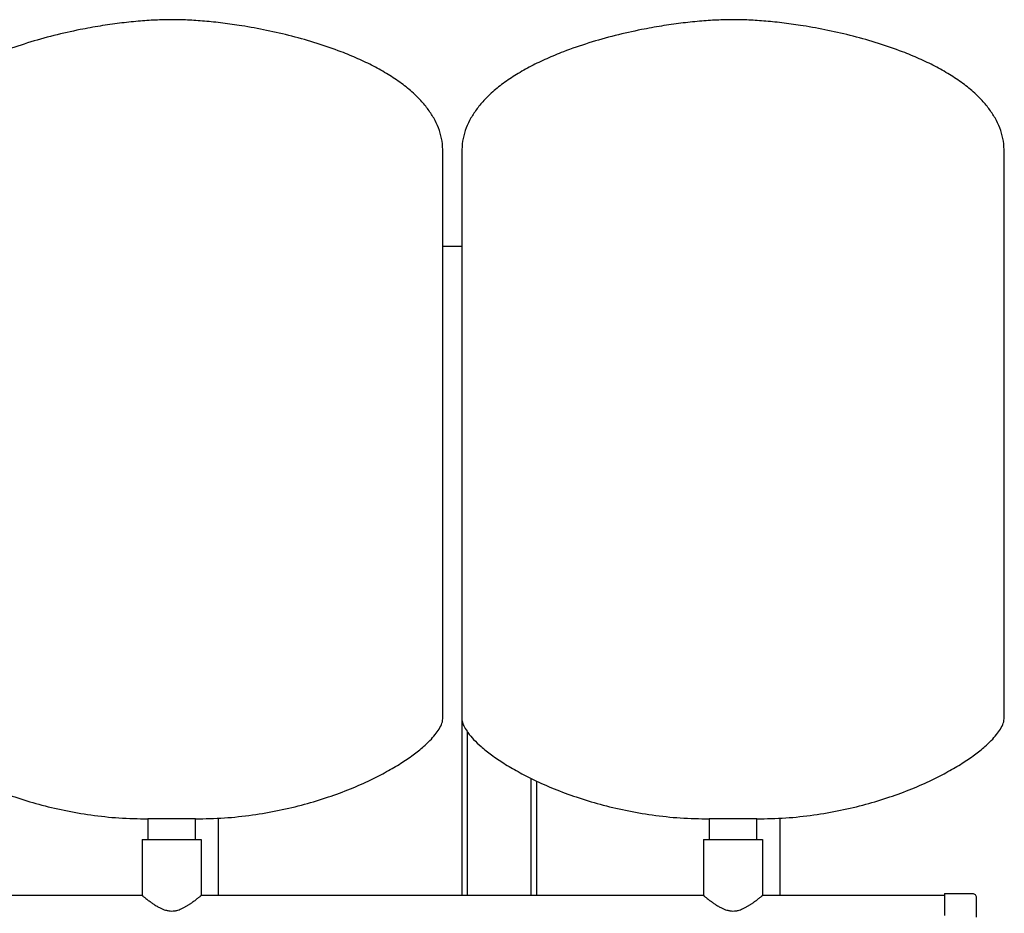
# Model space of a CAD drawing. Header units: millimetres. Extents: x 13 to 1887, y 14 to 894.
# Tile 8 of 8: x 1345 to 1872, y 417 to 894. Entities that reach past the tile are written whole.
import ezdxf

# ---------------------------------------------------------------- set-up
doc = ezdxf.new("R2010")
doc.units = ezdxf.units.MM

msp = doc.modelspace()

# ---------------------------------------------------------------- linework, layer by layer
at = {"color": 7, "linetype": 'Continuous', "lineweight": 25}
for p, q in [((1571.59, 521.42), (1571.59, 823.42)), ((1581.59, 823.42), (1581.59, 521.42)), ((1871.59, 521.42), (1871.59, 823.42)), ((1571.59, 773.28), (1581.59, 773.28)), ((1581.59, 521.42), (1581.59, 426.33)), ((1584.59, 513.93), (1584.59, 426.33)), ((1618.59, 488.98), (1618.59, 426.33)), ((1621.59, 487.53), (1621.59, 426.33)), ((1413.89, 467.28), (1413.89, 456.33)), ((1426.59, 467.28), (1413.89, 467.28)), ((1439.29, 467.28), (1426.59, 467.28)), ((1439.29, 456.33), (1439.29, 467.28)), ((1451.59, 426.33), (1451.59, 467.72)), ((1713.89, 467.28), (1713.89, 456.33)), ((1726.59, 467.28), (1713.89, 467.28)), ((1739.29, 467.28), (1726.59, 467.28)), ((1739.29, 456.33), (1739.29, 467.28)), ((1751.59, 467.72), (1751.59, 426.33)), ((1410.89, 456.33), (1410.89, 426.33)), ((1410.89, 456.33), (1442.29, 456.33)), ((1442.29, 456.33), (1442.29, 426.33)), ((1710.89, 456.33), (1710.89, 426.33)), ((1710.89, 456.33), (1742.29, 456.33)), ((1742.29, 456.33), (1742.29, 426.33)), ((1410.89, 426.33), (1142.29, 426.33)), ((1710.89, 426.33), (1442.29, 426.33)), ((1839.59, 426.33), (1742.29, 426.33)), ((1839.59, 427.43), (1854.59, 427.43)), ((1839.59, 427.43), (1839.59, 415.62)), ((1856.59, 425.43), (1856.59, 414.79))]:
    msp.add_line(p, q, dxfattribs=at)
for points, knots in [([(1426.59, 894.28), (1423.73, 894.23), (1417.76, 894.14), (1408.49, 893.47), (1398.61, 892.42), (1388.29, 890.93), (1376.54, 888.81), (1363.54, 885.9), (1349.56, 881.99), (1337.38, 877.79), (1327.11, 873.55), (1318.73, 869.54), (1310.92, 865.15), (1303.79, 860.38), (1297.76, 855.5), (1292.83, 850.58), (1288.9, 845.71), (1285.73, 840.55), (1283.39, 835.1), (1281.87, 829.35), (1281.69, 825.41), (1281.59, 823.42)], [0, 0, 0, 0, 0.049323, 0.103085, 0.160501, 0.220781, 0.28314, 0.366646, 0.450689, 0.533653, 0.58884, 0.642414, 0.694018, 0.743382, 0.790357, 0.827695, 0.863525, 0.898127, 0.931954, 0.965643, 1, 1, 1, 1]), ([(1571.59, 823.42), (1571.5, 825.41), (1571.31, 829.35), (1569.8, 835.1), (1567.46, 840.55), (1564.28, 845.71), (1560.36, 850.58), (1555.42, 855.5), (1549.39, 860.38), (1542.26, 865.15), (1534.45, 869.54), (1526.07, 873.55), (1516.01, 877.71), (1504.26, 881.78), (1490.92, 885.56), (1477.48, 888.66), (1465.11, 890.92), (1454.02, 892.49), (1444.34, 893.5), (1435.25, 894.15), (1429.39, 894.23), (1426.59, 894.28)], [0, 0, 0, 0, 0.034357, 0.068046, 0.101873, 0.136475, 0.172305, 0.209643, 0.256618, 0.305982, 0.357586, 0.41116, 0.466347, 0.545506, 0.625712, 0.705568, 0.783603, 0.842654, 0.898903, 0.951599, 1, 1, 1, 1]), ([(1726.59, 894.28), (1723.73, 894.23), (1717.76, 894.14), (1708.49, 893.47), (1698.61, 892.42), (1688.29, 890.93), (1676.54, 888.81), (1663.54, 885.9), (1649.56, 881.99), (1637.38, 877.79), (1627.11, 873.55), (1618.73, 869.54), (1610.92, 865.15), (1603.79, 860.38), (1597.76, 855.5), (1592.83, 850.58), (1588.9, 845.71), (1585.73, 840.55), (1583.39, 835.1), (1581.87, 829.35), (1581.69, 825.41), (1581.59, 823.42)], [0, 0, 0, 0, 0.049323, 0.103085, 0.160501, 0.220781, 0.28314, 0.366646, 0.450689, 0.533653, 0.58884, 0.642414, 0.694018, 0.743382, 0.790357, 0.827695, 0.863525, 0.898127, 0.931954, 0.965643, 1, 1, 1, 1]), ([(1871.59, 823.42), (1871.5, 825.41), (1871.31, 829.35), (1869.8, 835.1), (1867.46, 840.55), (1864.28, 845.71), (1860.36, 850.58), (1855.42, 855.5), (1849.39, 860.38), (1842.26, 865.15), (1834.45, 869.54), (1826.07, 873.55), (1816.01, 877.71), (1804.26, 881.78), (1790.92, 885.56), (1777.48, 888.66), (1765.11, 890.92), (1754.02, 892.49), (1744.34, 893.5), (1735.25, 894.15), (1729.39, 894.23), (1726.59, 894.28)], [0, 0, 0, 0, 0.034357, 0.068046, 0.101873, 0.136475, 0.172305, 0.209643, 0.256618, 0.305982, 0.357586, 0.41116, 0.466347, 0.545506, 0.625712, 0.705568, 0.783603, 0.842654, 0.898903, 0.951599, 1, 1, 1, 1]), ([(1281.59, 521.42), (1281.68, 520.6), (1281.86, 518.8), (1283.12, 516.09), (1285.12, 512.98), (1288.1, 509.52), (1292.3, 505.54), (1297.68, 501.27), (1304.29, 496.78), (1311.89, 492.32), (1320.85, 487.72), (1331.23, 483.15), (1343.02, 478.79), (1355.75, 474.92), (1369.31, 471.69), (1383.61, 469.23), (1398.55, 467.6), (1408.73, 467.38), (1413.89, 467.28)], [0, 0, 0, 0, 0.016622, 0.036153, 0.05912, 0.090838, 0.127593, 0.175262, 0.228868, 0.287991, 0.35219, 0.431201, 0.515618, 0.604837, 0.698312, 0.795569, 0.896225, 1, 1, 1, 1]), ([(1439.29, 467.28), (1444.46, 467.38), (1454.63, 467.6), (1469.57, 469.23), (1483.87, 471.69), (1497.43, 474.92), (1510.16, 478.79), (1521.96, 483.15), (1532.33, 487.72), (1541.3, 492.32), (1548.89, 496.78), (1555.5, 501.27), (1560.68, 505.38), (1564.57, 509.03), (1567.37, 512.13), (1569.56, 515.21), (1571.2, 518.25), (1571.47, 520.44), (1571.59, 521.42)], [0, 0, 0, 0, 0.1037781, 0.2044364, 0.3016966, 0.3951742, 0.4843959, 0.5688152, 0.6478289, 0.7120292, 0.7711542, 0.8247616, 0.872432, 0.9039426, 0.9318383, 0.9560904, 0.9801494, 1, 1, 1, 1]), ([(1581.59, 521.42), (1581.68, 520.6), (1581.86, 518.8), (1583.12, 516.09), (1585.12, 512.98), (1588.1, 509.52), (1592.3, 505.54), (1597.68, 501.27), (1604.29, 496.78), (1611.89, 492.32), (1620.85, 487.72), (1631.23, 483.15), (1643.02, 478.79), (1655.75, 474.92), (1669.31, 471.69), (1683.61, 469.23), (1698.55, 467.6), (1708.73, 467.38), (1713.89, 467.28)], [0, 0, 0, 0, 0.016622, 0.036153, 0.05912, 0.090838, 0.127593, 0.175262, 0.228868, 0.287991, 0.35219, 0.431201, 0.515618, 0.604837, 0.698312, 0.795569, 0.896225, 1, 1, 1, 1]), ([(1739.29, 467.28), (1744.46, 467.38), (1754.63, 467.6), (1769.57, 469.23), (1783.87, 471.69), (1797.43, 474.92), (1810.16, 478.79), (1821.96, 483.15), (1832.33, 487.72), (1841.3, 492.32), (1848.89, 496.78), (1855.5, 501.27), (1860.68, 505.38), (1864.57, 509.03), (1867.37, 512.13), (1869.56, 515.21), (1871.2, 518.25), (1871.47, 520.44), (1871.59, 521.42)], [0, 0, 0, 0, 0.103778, 0.204436, 0.301697, 0.395174, 0.484396, 0.568815, 0.647829, 0.712029, 0.771154, 0.824762, 0.872432, 0.903943, 0.931838, 0.95609, 0.980149, 1, 1, 1, 1]), ([(1410.89, 426.33), (1410.89, 426.33), (1410.89, 426.32), (1410.91, 426.31), (1410.93, 426.3), (1410.96, 426.27), (1410.99, 426.24), (1411.04, 426.2), (1411.1, 426.16), (1411.16, 426.11), (1411.31, 425.98), (1411.62, 425.73), (1412.17, 425.29), (1412.87, 424.73), (1413.65, 424.12), (1414.57, 423.42), (1415.48, 422.76), (1416.58, 421.99), (1417.64, 421.29), (1418.74, 420.61), (1419.6, 420.13), (1420.64, 419.59), (1421.86, 419.03), (1423.39, 418.5), (1424.95, 418.15), (1426.58, 418.02), (1428.21, 418.15), (1429.77, 418.49), (1431.3, 419.02), (1432.72, 419.67), (1434.08, 420.4), (1435.12, 421.03), (1435.91, 421.53), (1436.49, 421.91), (1437.04, 422.3), (1437.77, 422.81), (1438.61, 423.42), (1439.52, 424.11), (1440.31, 424.73), (1441, 425.28), (1441.56, 425.73), (1441.89, 426), (1442.08, 426.15), (1442.17, 426.23), (1442.24, 426.28), (1442.28, 426.32), (1442.29, 426.32), (1442.29, 426.33)], [0, 0, 0, 0, 0.0068764, 0.0137666, 0.020673, 0.027598, 0.0345441, 0.0415137, 0.0485093, 0.0555332, 0.0625877, 0.0932414, 0.1251883, 0.1553942, 0.1877591, 0.2168972, 0.2499858, 0.2732784, 0.3124408, 0.3357366, 0.3564406, 0.3745593, 0.4079179, 0.437124, 0.4693573, 0.4998265, 0.5302567, 0.5624296, 0.591637, 0.6249858, 0.6562669, 0.6873586, 0.7029183, 0.7184967, 0.7340269, 0.7498587, 0.7829183, 0.8120288, 0.8443263, 0.874473, 0.9063646, 0.9369664, 0.9497343, 0.9624073, 0.9749996, 0.9875256, 1, 1, 1, 1]), ([(1710.89, 426.33), (1710.89, 426.33), (1710.89, 426.32), (1710.91, 426.31), (1710.93, 426.3), (1710.96, 426.27), (1710.99, 426.24), (1711.04, 426.2), (1711.1, 426.16), (1711.16, 426.11), (1711.31, 425.98), (1711.62, 425.73), (1712.17, 425.29), (1712.87, 424.73), (1713.65, 424.12), (1714.57, 423.42), (1715.48, 422.76), (1716.58, 421.99), (1717.64, 421.29), (1718.74, 420.61), (1719.6, 420.13), (1720.64, 419.59), (1721.86, 419.03), (1723.39, 418.5), (1724.95, 418.15), (1726.58, 418.02), (1728.21, 418.15), (1729.77, 418.49), (1731.3, 419.02), (1732.72, 419.67), (1734.08, 420.4), (1735.12, 421.03), (1735.91, 421.53), (1736.49, 421.91), (1737.04, 422.3), (1737.77, 422.81), (1738.61, 423.42), (1739.52, 424.11), (1740.31, 424.73), (1741, 425.28), (1741.56, 425.73), (1741.89, 426), (1742.08, 426.15), (1742.17, 426.23), (1742.24, 426.28), (1742.28, 426.32), (1742.29, 426.32), (1742.29, 426.33)], [0, 0, 0, 0, 0.006876, 0.013767, 0.020673, 0.027598, 0.034544, 0.041514, 0.048509, 0.055533, 0.062588, 0.093241, 0.125188, 0.155394, 0.187759, 0.216897, 0.249986, 0.273278, 0.312441, 0.335737, 0.356441, 0.374559, 0.407918, 0.437124, 0.469357, 0.499827, 0.530257, 0.56243, 0.591637, 0.624986, 0.656267, 0.687359, 0.702918, 0.718497, 0.734027, 0.749859, 0.782918, 0.812029, 0.844326, 0.874473, 0.906365, 0.936966, 0.949734, 0.962407, 0.975, 0.987526, 1, 1, 1, 1]), ([(1854.59, 427.43), (1854.83, 427.43), (1855.08, 427.38), (1855.57, 427.19), (1855.81, 427.04), (1856.2, 426.65), (1856.35, 426.41), (1856.55, 425.92), (1856.59, 425.66), (1856.59, 425.43)], [0, 0, 0, 0, 0.25, 0.25, 0.5, 0.5, 0.75, 0.75, 1, 1, 1, 1])]:
    msp.add_open_spline(points, degree=3, knots=knots, dxfattribs=at)

doc.saveas('drawing.dxf')
